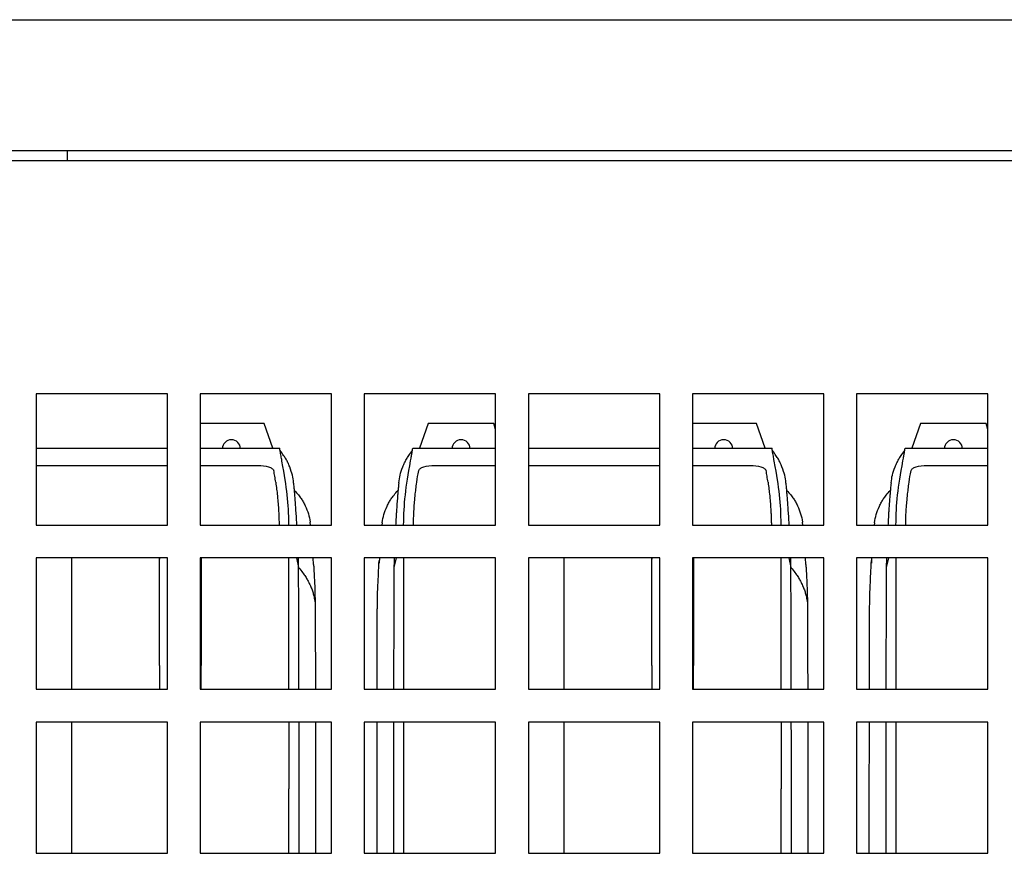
# Model space of a CAD drawing. Extents: x -72 to 51457, y 0 to 26838.
# Tile 191 of 203: x 16924 to 17224, y 14785 to 15039. Entities that reach past the tile are written whole.
import ezdxf

# ---------------------------------------------------------------- set-up
doc = ezdxf.new("R2010")
doc.units = 0
doc.header["$LTSCALE"] = 12
doc.linetypes.add('SOLID_THIN', pattern=[0])
doc.layers.get('0').update_dxf_attribs({"linetype": 'CONTINUOUS'})

# ---------------------------------------------------------------- blocks, each defined once
blk = doc.blocks.new('Vela_Seite')
at = {"color": 7, "linetype": 'SOLID_THIN', "lineweight": 25}
for p, q in [((15772.09, 15038.57), (17414.09, 15038.57)), ((17353.09, 14998.57), (16643.09, 14998.57)), ((16938.09, 14998.57), (16938.09, 14995.57)), ((17346.52, 14995.57), (16650.66, 14995.57)), ((16968.59, 14924.57), (16928.59, 14924.57)), ((16928.59, 14924.57), (16928.59, 14884.57)), ((16968.59, 14884.57), (16968.59, 14924.57)), ((17018.59, 14924.57), (16978.59, 14924.57)), ((16978.59, 14924.57), (16978.59, 14884.57)), ((17018.59, 14884.57), (17018.59, 14924.57)), ((17068.59, 14924.57), (17028.59, 14924.57)), ((17028.59, 14924.57), (17028.59, 14884.57)), ((17068.59, 14884.57), (17068.59, 14924.57)), ((17118.59, 14924.57), (17078.59, 14924.57)), ((17078.59, 14924.57), (17078.59, 14884.57)), ((17118.59, 14884.57), (17118.59, 14924.57)), ((17168.59, 14924.57), (17128.59, 14924.57)), ((17128.59, 14924.57), (17128.59, 14884.57)), ((17168.59, 14884.57), (17168.59, 14924.57)), ((17218.59, 14924.57), (17178.59, 14924.57)), ((17178.59, 14924.57), (17178.59, 14884.57)), ((17218.59, 14884.57), (17218.59, 14924.57)), ((16998.09, 14915.57), (16978.59, 14915.57)), ((17000.73, 14907.97), (16998.09, 14915.57)), ((17048.09, 14915.57), (17045.45, 14907.97)), ((17068.09, 14915.57), (17048.09, 14915.57)), ((17068.59, 14913.71), (17068.09, 14915.57)), ((17148.09, 14915.57), (17128.59, 14915.57)), ((17150.73, 14907.97), (17148.09, 14915.57)), ((17198.09, 14915.57), (17195.45, 14907.97)), ((17218.09, 14915.57), (17198.09, 14915.57)), ((17218.59, 14913.71), (17218.09, 14915.57)), ((16928.59, 14907.97), (16968.59, 14907.97)), ((16978.59, 14907.97), (17002.83, 14907.97)), ((17043.35, 14907.97), (17068.59, 14907.97)), ((17078.59, 14907.97), (17118.59, 14907.97)), ((17128.59, 14907.97), (17152.83, 14907.97)), ((17193.35, 14907.97), (17218.59, 14907.97)), ((16928.59, 14902.73), (16968.59, 14902.73)), ((16978.59, 14902.73), (16996.03, 14902.73)), ((17050.15, 14902.73), (17068.59, 14902.73)), ((17078.59, 14902.73), (17118.59, 14902.73)), ((17128.59, 14902.73), (17146.03, 14902.73)), ((17200.15, 14902.73), (17218.59, 14902.73)), ((16928.59, 14884.57), (16968.59, 14884.57)), ((16978.59, 14884.57), (17018.59, 14884.57)), ((17012.22, 14884.57), (17012.12, 14885.47)), ((17028.59, 14884.57), (17068.59, 14884.57)), ((17034.02, 14885.24), (17033.95, 14884.57)), ((17078.59, 14884.57), (17118.59, 14884.57)), ((17128.59, 14884.57), (17168.59, 14884.57)), ((17162.22, 14884.57), (17162.12, 14885.47)), ((17178.59, 14884.57), (17218.59, 14884.57)), ((17184.02, 14885.24), (17183.95, 14884.57)), ((16968.59, 14874.57), (16928.59, 14874.57)), ((16928.59, 14874.57), (16928.59, 14834.57)), ((16966.2, 14874.22), (16966.2, 14874.57)), ((16966.28, 14874.22), (16966.28, 14874.57)), ((16968.59, 14834.57), (16968.59, 14874.57)), ((17018.59, 14874.57), (16978.59, 14874.57)), ((16978.59, 14874.57), (16978.59, 14834.57)), ((16978.85, 14874.57), (16978.85, 14874.22)), ((17005.64, 14873.18), (17005.64, 14874.57)), ((17007.91, 14874.57), (17008.55, 14871.7)), ((17013.12, 14872.62), (17012.99, 14874.57)), ((17018.59, 14834.57), (17018.59, 14874.57)), ((17068.59, 14874.57), (17028.59, 14874.57)), ((17028.59, 14874.57), (17028.59, 14834.57)), ((17033.17, 14874.57), (17033.08, 14872.96)), ((17038.27, 14874.57), (17037.62, 14871.7)), ((17040.53, 14874.57), (17040.53, 14874.22)), ((17068.59, 14834.57), (17068.59, 14874.57)), ((17118.59, 14874.57), (17078.59, 14874.57)), ((17078.59, 14874.57), (17078.59, 14834.57)), ((17116.2, 14874.22), (17116.2, 14874.57)), ((17116.28, 14874.22), (17116.28, 14874.57)), ((17118.59, 14834.57), (17118.59, 14874.57)), ((17168.59, 14874.57), (17128.59, 14874.57)), ((17128.59, 14874.57), (17128.59, 14834.57)), ((17128.85, 14874.57), (17128.85, 14874.22)), ((17155.64, 14873.18), (17155.64, 14874.57)), ((17157.91, 14874.57), (17158.55, 14871.7)), ((17163.12, 14872.62), (17162.99, 14874.57)), ((17168.59, 14834.57), (17168.59, 14874.57)), ((17218.59, 14874.57), (17178.59, 14874.57)), ((17178.59, 14874.57), (17178.59, 14834.57)), ((17183.17, 14874.57), (17183.08, 14872.96)), ((17188.27, 14874.57), (17187.62, 14871.7)), ((17190.53, 14874.57), (17190.53, 14874.22)), ((17218.59, 14834.57), (17218.59, 14874.57)), ((17005.64, 14858.61), (17005.64, 14873.18)), ((17155.64, 14858.61), (17155.64, 14873.18)), ((17005.64, 14845.87), (17005.64, 14858.61)), ((17155.64, 14845.87), (17155.64, 14858.61)), ((17005.64, 14841.79), (17005.64, 14845.87)), ((17040.53, 14845.66), (17040.53, 14841.79)), ((17155.64, 14841.79), (17155.64, 14845.87)), ((17190.53, 14845.66), (17190.53, 14841.79)), ((17005.64, 14834.57), (17005.64, 14841.79)), ((17040.53, 14841.79), (17040.53, 14834.57)), ((17155.64, 14834.57), (17155.64, 14841.79)), ((17190.53, 14841.79), (17190.53, 14834.57)), ((16928.59, 14834.57), (16968.59, 14834.57)), ((16978.59, 14834.57), (17018.59, 14834.57)), ((17028.59, 14834.57), (17068.59, 14834.57)), ((17078.59, 14834.57), (17118.59, 14834.57)), ((17128.59, 14834.57), (17168.59, 14834.57)), ((17178.59, 14834.57), (17218.59, 14834.57)), ((16968.59, 14824.57), (16928.59, 14824.57)), ((16928.59, 14824.57), (16928.59, 14784.57)), ((16968.59, 14784.57), (16968.59, 14824.57)), ((17018.59, 14824.57), (16978.59, 14824.57)), ((16978.59, 14824.57), (16978.59, 14784.57)), ((17018.59, 14784.57), (17018.59, 14824.57)), ((17068.59, 14824.57), (17028.59, 14824.57)), ((17028.59, 14824.57), (17028.59, 14784.57)), ((17040.53, 14824.57), (17040.53, 14786.5)), ((17068.59, 14784.57), (17068.59, 14824.57)), ((17118.59, 14824.57), (17078.59, 14824.57)), ((17078.59, 14824.57), (17078.59, 14784.57)), ((17118.59, 14784.57), (17118.59, 14824.57)), ((17168.59, 14824.57), (17128.59, 14824.57)), ((17128.59, 14824.57), (17128.59, 14784.57)), ((17168.59, 14784.57), (17168.59, 14824.57)), ((17218.59, 14824.57), (17178.59, 14824.57)), ((17178.59, 14824.57), (17178.59, 14784.57)), ((17190.53, 14824.57), (17190.53, 14786.5)), ((17218.59, 14784.57), (17218.59, 14824.57)), ((16928.59, 14784.57), (16968.59, 14784.57)), ((16978.59, 14784.57), (17018.59, 14784.57)), ((17005.64, 14784.57), (17005.64, 14786.5)), ((17028.59, 14784.57), (17068.59, 14784.57)), ((17040.53, 14786.5), (17040.53, 14784.57)), ((17078.59, 14784.57), (17118.59, 14784.57)), ((17128.59, 14784.57), (17168.59, 14784.57)), ((17155.64, 14784.57), (17155.64, 14786.5)), ((17178.59, 14784.57), (17218.59, 14784.57)), ((17190.53, 14786.5), (17190.53, 14784.57))]:
    blk.add_line(p, q, dxfattribs=at)
for points in [[(16939.4, 14874.57), (16939.4, 14861.54), (16939.4, 14847.51), (16939.4, 14841.04), (16939.4, 14834.57)], [(17040.53, 14874.22), (17040.53, 14870.2), (17040.53, 14864.78), (17040.53, 14859.36)], [(17089.4, 14874.57), (17089.4, 14861.54), (17089.4, 14847.51), (17089.4, 14841.04), (17089.4, 14834.57)], [(17190.53, 14874.22), (17190.53, 14870.2), (17190.53, 14864.78), (17190.53, 14859.36)], [(16966.19, 14841.8), (16966.2, 14842.3)], [(17116.19, 14841.8), (17116.2, 14842.3)], [(16939.4, 14824.57), (16939.4, 14799.73), (16939.4, 14784.57), (16939.4, 14784.57)], [(17089.4, 14824.57), (17089.4, 14824.57), (17089.4, 14799.73), (17089.4, 14784.57)], [(17005.64, 14786.5), (17005.64, 14786.5), (17005.64, 14804.21)], [(17155.64, 14786.5), (17155.64, 14786.5), (17155.64, 14804.21)]]:
    blk.add_lwpolyline(points, dxfattribs=at)
for points in [[(17013.12, 14872.62, 0.000545), (17013.2, 14871.32)], [(17163.12, 14872.62, 0.000545), (17163.2, 14871.32)], [(17032.7, 14865.35, 0.000363), (17032.73, 14866.2)], [(17037.59, 14866.44, -0.000058), (17037.57, 14860.67)], [(17182.7, 14865.35, 0.000363), (17182.73, 14866.2)], [(17187.59, 14866.44, -0.000058), (17187.57, 14860.67)], [(17008.67, 14834.57, 0.000244), (17008.64, 14844.04)], [(17013.67, 14845.44, 0.000164), (17013.68, 14834.57)], [(17158.67, 14834.57, 0.000244), (17158.64, 14844.04)], [(17163.67, 14845.44, 0.000164), (17163.68, 14834.57)], [(17013.7, 14824.57, -0.000148), (17013.71, 14815.97, -0.000147), (17013.72, 14807.89)], [(17163.7, 14824.57, -0.000148), (17163.71, 14815.97, -0.000147), (17163.72, 14807.89)]]:
    blk.add_lwpolyline(points, format="xyb", dxfattribs=at)
for centre, radius, start, end in [((16988.09, 14907.82), 2.75, 0, 180), ((17058.09, 14907.82), 2.75, 0, 180), ((17138.09, 14907.82), 2.75, 0, 180), ((17208.09, 14907.82), 2.75, 0, 180), ((16828.09, 14871.05), 175.54, 9.3216, 9.8879), ((16978.09, 14871.05), 175.54, 9.3216, 9.8879), ((16873.42, 14878.86), 129.54, 8.3291, 9.1582), ((17023.42, 14878.86), 129.54, 8.3291, 9.1582), ((88446.63, 14671.76), 71409.31, 179.8484245, 179.8693681), ((88596.63, 14671.76), 71409.31, 179.8484245, 179.8693681), ((22222.33, 14819.76), 5256.18, 179.75977, 179.83852), ((12016.59, 14823.48), 4962.29, 0.12809, 0.2115), ((22372.33, 14819.76), 5256.18, 179.75977, 179.83852), ((12166.59, 14823.48), 4962.29, 0.12809, 0.2115), ((458826.68, 14820.91), 441821.04, 179.9995247, 180.0021657), ((458976.68, 14820.91), 441821.04, 179.9995247, 180.0021657)]:
    blk.add_arc(centre, radius, start, end, dxfattribs=at)
for points, knots in [([(17005.6, 14884.57), (17005.55, 14888.42), (17005.43, 14890.49), (17005.08, 14893.83), (17004.75, 14896.88), (17004.34, 14899.55), (17003.5, 14904.05), (17003.38, 14904.72), (17003.21, 14905.64), (17003.06, 14906.46), (17002.95, 14907.11), (17002.88, 14907.63), (17002.83, 14907.97)], [0, 0, 0, 0, 1, 1, 1, 2, 2, 2, 3, 4, 5, 6, 6, 6, 6]), ([(17007.05, 14897.38), (17006.91, 14899.19), (17006.63, 14900.33), (17005.85, 14902.3), (17005.66, 14902.8), (17005.31, 14903.62), (17004.77, 14904.64), (17004.07, 14905.74), (17003.38, 14906.71), (17002.93, 14907.32)], [0, 0, 0, 0, 1, 1, 1, 2, 3, 4, 5, 5, 5, 5]), ([(17039.13, 14897.45), (17039.27, 14899.21), (17039.56, 14900.36), (17040.33, 14902.32), (17040.53, 14902.82), (17040.88, 14903.63), (17041.41, 14904.65), (17042.11, 14905.74), (17042.8, 14906.7), (17043.25, 14907.31)], [0, 0, 0, 0, 1, 1, 1, 2, 3, 4, 5, 5, 5, 5]), ([(17040.57, 14884.57), (17040.64, 14891.06), (17041.18, 14896.05), (17042.69, 14904.11), (17042.75, 14904.45), (17042.85, 14905.02), (17042.96, 14905.62), (17043.05, 14906.07), (17043.11, 14906.43), (17043.16, 14906.75), (17043.21, 14907.08), (17043.27, 14907.46), (17043.32, 14907.78), (17043.35, 14907.97)], [0, 0, 0, 0, 1, 1, 1, 2, 3, 4, 5, 6, 7, 8, 9, 9, 9, 9]), ([(17155.6, 14884.57), (17155.55, 14888.42), (17155.43, 14890.49), (17155.08, 14893.83), (17154.75, 14896.88), (17154.34, 14899.55), (17153.5, 14904.05), (17153.38, 14904.72), (17153.21, 14905.64), (17153.06, 14906.46), (17152.95, 14907.11), (17152.88, 14907.63), (17152.83, 14907.97)], [0, 0, 0, 0, 1, 1, 1, 2, 2, 2, 3, 4, 5, 6, 6, 6, 6]), ([(17157.05, 14897.38), (17156.91, 14899.19), (17156.63, 14900.33), (17155.85, 14902.3), (17155.66, 14902.8), (17155.31, 14903.62), (17154.77, 14904.64), (17154.07, 14905.74), (17153.38, 14906.71), (17152.93, 14907.32)], [0, 0, 0, 0, 1, 1, 1, 2, 3, 4, 5, 5, 5, 5]), ([(17189.13, 14897.45), (17189.27, 14899.21), (17189.56, 14900.36), (17190.33, 14902.32), (17190.53, 14902.82), (17190.88, 14903.63), (17191.41, 14904.65), (17192.11, 14905.74), (17192.8, 14906.7), (17193.25, 14907.31)], [0, 0, 0, 0, 1, 1, 1, 2, 3, 4, 5, 5, 5, 5]), ([(17190.57, 14884.57), (17190.64, 14891.06), (17191.18, 14896.05), (17192.69, 14904.11), (17192.75, 14904.45), (17192.85, 14905.02), (17192.96, 14905.62), (17193.05, 14906.07), (17193.11, 14906.43), (17193.16, 14906.75), (17193.21, 14907.08), (17193.27, 14907.46), (17193.32, 14907.78), (17193.35, 14907.97)], [0, 0, 0, 0, 1, 1, 1, 2, 3, 4, 5, 6, 7, 8, 9, 9, 9, 9]), ([(16996.03, 14902.73), (16997.5, 14902.7), (16998.48, 14902.58), (16999.41, 14902.31), (16999.86, 14902.18), (17000.22, 14902.03), (17000.46, 14901.87), (17000.71, 14901.7), (17000.84, 14901.55), (17001.02, 14901.19)], [0, 0, 0, 0, 1, 1, 1, 2, 2, 2, 3, 3, 3, 3]), ([(17045.16, 14901.19), (17045.34, 14901.55), (17045.46, 14901.7), (17045.71, 14901.87), (17045.96, 14902.03), (17046.32, 14902.18), (17046.76, 14902.31), (17047.7, 14902.58), (17048.68, 14902.7), (17050.15, 14902.73)], [0, 0, 0, 0, 1, 1, 1, 2, 2, 2, 3, 3, 3, 3]), ([(17146.03, 14902.73), (17147.5, 14902.7), (17148.48, 14902.58), (17149.41, 14902.31), (17149.86, 14902.18), (17150.22, 14902.03), (17150.46, 14901.87), (17150.71, 14901.7), (17150.84, 14901.55), (17151.02, 14901.19)], [0, 0, 0, 0, 1, 1, 1, 2, 2, 2, 3, 3, 3, 3]), ([(17195.16, 14901.19), (17195.34, 14901.55), (17195.46, 14901.7), (17195.71, 14901.87), (17195.96, 14902.03), (17196.32, 14902.18), (17196.76, 14902.31), (17197.7, 14902.58), (17198.68, 14902.7), (17200.15, 14902.73)], [0, 0, 0, 0, 1, 1, 1, 2, 2, 2, 3, 3, 3, 3]), ([(17007.26, 14895.27), (17007.78, 14894.67), (17008.58, 14893.71), (17009.39, 14892.64), (17010, 14891.66), (17010.38, 14890.92), (17010.59, 14890.48), (17011.37, 14888.81), (17011.82, 14887.35), (17012.12, 14885.47)], [0, 0, 0, 0, 1, 2, 3, 4, 4, 4, 5, 5, 5, 5]), ([(17034.04, 14885.24), (17034.29, 14887.14), (17034.7, 14888.54), (17035.52, 14890.33), (17035.73, 14890.79), (17036.12, 14891.57), (17036.74, 14892.57), (17037.57, 14893.67), (17038.39, 14894.65), (17038.92, 14895.27)], [0, 0, 0, 0, 1, 1, 1, 2, 3, 4, 5, 5, 5, 5]), ([(17157.26, 14895.27), (17157.78, 14894.67), (17158.58, 14893.71), (17159.39, 14892.64), (17160, 14891.66), (17160.38, 14890.92), (17160.59, 14890.48), (17161.37, 14888.81), (17161.82, 14887.35), (17162.12, 14885.47)], [0, 0, 0, 0, 1, 2, 3, 4, 4, 4, 5, 5, 5, 5]), ([(17184.04, 14885.24), (17184.29, 14887.14), (17184.7, 14888.54), (17185.52, 14890.33), (17185.73, 14890.79), (17186.12, 14891.57), (17186.74, 14892.57), (17187.57, 14893.67), (17188.39, 14894.65), (17188.92, 14895.27)], [0, 0, 0, 0, 1, 1, 1, 2, 3, 4, 5, 5, 5, 5]), ([(17008.04, 14884.57), (17007.99, 14885.7), (17007.94, 14886.51), (17007.84, 14888.18), (17007.74, 14889.66), (17007.69, 14890.37), (17007.6, 14891.57)], [0, 0, 0, 0, 1, 1, 1, 2, 2, 2, 2]), ([(17158.04, 14884.57), (17157.99, 14885.7), (17157.94, 14886.51), (17157.84, 14888.18), (17157.74, 14889.66), (17157.69, 14890.37), (17157.6, 14891.57)], [0, 0, 0, 0, 1, 1, 1, 2, 2, 2, 2]), ([(16966.2, 14842.3), (16966.2, 14843.16), (16966.2, 14844.71), (16966.2, 14847.06), (16966.2, 14849.88), (16966.2, 14852.46), (16966.19, 14854.05), (16966.19, 14858.13), (16966.19, 14860), (16966.19, 14862.91), (16966.19, 14863.67), (16966.19, 14865.11), (16966.19, 14867.4), (16966.19, 14870.19), (16966.19, 14872.7), (16966.2, 14874.22)], [0, 0, 0, 0, 1, 2, 3, 4, 4, 4, 5, 5, 5, 6, 7, 8, 9, 9, 9, 9]), ([(16978.85, 14874.22), (16978.85, 14872.07), (16978.85, 14868.52), (16978.85, 14864.57), (16978.85, 14861.32), (16978.85, 14859.28), (16978.85, 14858.2), (16978.85, 14857.1), (16978.85, 14855.01), (16978.85, 14851.69), (16978.85, 14847.63), (16978.85, 14844), (16978.85, 14841.8)], [0, 0, 0, 0, 1, 2, 3, 4, 4, 4, 5, 6, 7, 8, 8, 8, 8]), ([(17116.2, 14842.3), (17116.2, 14843.16), (17116.2, 14844.71), (17116.2, 14847.06), (17116.2, 14849.88), (17116.2, 14852.46), (17116.19, 14854.05), (17116.19, 14858.13), (17116.19, 14860), (17116.19, 14862.91), (17116.19, 14863.67), (17116.19, 14865.11), (17116.19, 14867.4), (17116.19, 14870.19), (17116.19, 14872.7), (17116.2, 14874.22)], [0, 0, 0, 0, 1, 2, 3, 4, 4, 4, 5, 5, 5, 6, 7, 8, 9, 9, 9, 9]), ([(17128.85, 14874.22), (17128.85, 14872.07), (17128.85, 14868.52), (17128.85, 14864.57), (17128.85, 14861.32), (17128.85, 14859.28), (17128.85, 14858.2), (17128.85, 14857.1), (17128.85, 14855.01), (17128.85, 14851.69), (17128.85, 14847.63), (17128.85, 14844), (17128.85, 14841.8)], [0, 0, 0, 0, 1, 2, 3, 4, 4, 4, 5, 6, 7, 8, 8, 8, 8]), ([(17008.6, 14860.67), (17008.6, 14863.98), (17008.59, 14865.51), (17008.58, 14867.11), (17008.58, 14868.67), (17008.57, 14869.6), (17008.55, 14871.7)], [0, 0, 0, 0, 1, 1, 1, 2, 2, 2, 2]), ([(17008.55, 14871.7), (17009.06, 14871.07), (17009.86, 14870.04), (17010.68, 14868.87), (17011.33, 14867.78), (17011.75, 14866.94), (17011.98, 14866.44), (17012.22, 14865.94), (17012.58, 14865.09), (17012.97, 14863.95), (17013.28, 14862.69), (17013.49, 14861.56), (17013.6, 14860.85)], [0, 0, 0, 0, 1, 2, 3, 4, 4, 4, 5, 6, 7, 8, 8, 8, 8]), ([(17013.2, 14871.32), (17013.34, 14869.09), (17013.4, 14867.87), (17013.47, 14866.11), (17013.54, 14864.18), (17013.57, 14862.96), (17013.6, 14860.85)], [0, 0, 0, 0, 1, 1, 1, 2, 2, 2, 2]), ([(17158.6, 14860.67), (17158.6, 14863.98), (17158.59, 14865.51), (17158.58, 14867.11), (17158.58, 14868.67), (17158.57, 14869.6), (17158.55, 14871.7)], [0, 0, 0, 0, 1, 1, 1, 2, 2, 2, 2]), ([(17158.55, 14871.7), (17159.06, 14871.07), (17159.86, 14870.04), (17160.68, 14868.87), (17161.33, 14867.78), (17161.75, 14866.94), (17161.98, 14866.44), (17162.22, 14865.94), (17162.58, 14865.09), (17162.97, 14863.95), (17163.28, 14862.69), (17163.49, 14861.56), (17163.6, 14860.85)], [0, 0, 0, 0, 1, 2, 3, 4, 4, 4, 5, 6, 7, 8, 8, 8, 8]), ([(17163.2, 14871.32), (17163.34, 14869.09), (17163.4, 14867.87), (17163.47, 14866.11), (17163.54, 14864.18), (17163.57, 14862.96), (17163.6, 14860.85)], [0, 0, 0, 0, 1, 1, 1, 2, 2, 2, 2]), ([(17013.6, 14860.85), (17013.63, 14858.52), (17013.64, 14857.48), (17013.65, 14854.94), (17013.65, 14854.3), (17013.65, 14853.08), (17013.66, 14851.15), (17013.66, 14848.8), (17013.66, 14846.7), (17013.67, 14845.44)], [0, 0, 0, 0, 1, 1, 1, 2, 3, 4, 5, 5, 5, 5]), ([(17163.6, 14860.85), (17163.63, 14858.52), (17163.64, 14857.48), (17163.65, 14854.94), (17163.65, 14854.3), (17163.65, 14853.08), (17163.66, 14851.15), (17163.66, 14848.8), (17163.66, 14846.7), (17163.67, 14845.44)], [0, 0, 0, 0, 1, 1, 1, 2, 3, 4, 5, 5, 5, 5]), ([(17008.73, 14784.57), (17008.73, 14785.87), (17008.73, 14788.19), (17008.73, 14791.1), (17008.72, 14793.58), (17008.72, 14795.77), (17008.72, 14797.78), (17008.72, 14799.72), (17008.72, 14801.7), (17008.72, 14803.12), (17008.72, 14803.87), (17008.72, 14805.34), (17008.71, 14808.12), (17008.71, 14812.43), (17008.7, 14817.52), (17008.7, 14821.94), (17008.69, 14824.57)], [0, 0, 0, 0, 1, 2, 3, 4, 5, 6, 7, 8, 8, 8, 9, 10, 11, 12, 12, 12, 12]), ([(17032.46, 14784.57), (17032.46, 14786.02), (17032.46, 14788.64), (17032.46, 14791.95), (17032.46, 14794.8), (17032.46, 14797.3), (17032.46, 14799.58), (17032.46, 14801.73), (17032.46, 14803.85), (17032.46, 14805.32), (17032.46, 14806.08), (17032.46, 14807.63), (17032.46, 14810.37), (17032.47, 14814.22), (17032.47, 14818.54), (17032.48, 14822.3), (17032.48, 14824.57)], [0, 0, 0, 0, 1, 2, 3, 4, 5, 6, 7, 8, 8, 8, 9, 10, 11, 12, 12, 12, 12]), ([(17037.49, 14824.57), (17037.48, 14822.08), (17037.48, 14817.97), (17037.47, 14813.3), (17037.46, 14809.26), (17037.46, 14806.5), (17037.46, 14804.97), (17037.46, 14804.19), (17037.46, 14802.73), (17037.45, 14800.65), (17037.45, 14798.59), (17037.45, 14796.45), (17037.45, 14794.12), (17037.45, 14791.47), (17037.45, 14788.39), (17037.45, 14785.93), (17037.45, 14784.57)], [0, 0, 0, 0, 1, 2, 3, 4, 4, 4, 5, 6, 7, 8, 9, 10, 11, 12, 12, 12, 12]), ([(17158.73, 14784.57), (17158.73, 14785.87), (17158.73, 14788.19), (17158.73, 14791.1), (17158.72, 14793.58), (17158.72, 14795.77), (17158.72, 14797.78), (17158.72, 14799.72), (17158.72, 14801.7), (17158.72, 14803.12), (17158.72, 14803.87), (17158.72, 14805.34), (17158.71, 14808.12), (17158.71, 14812.43), (17158.7, 14817.52), (17158.7, 14821.94), (17158.69, 14824.57)], [0, 0, 0, 0, 1, 2, 3, 4, 5, 6, 7, 8, 8, 8, 9, 10, 11, 12, 12, 12, 12]), ([(17182.46, 14784.57), (17182.46, 14786.02), (17182.46, 14788.64), (17182.46, 14791.95), (17182.46, 14794.8), (17182.46, 14797.3), (17182.46, 14799.58), (17182.46, 14801.73), (17182.46, 14803.85), (17182.46, 14805.32), (17182.46, 14806.08), (17182.46, 14807.63), (17182.46, 14810.37), (17182.47, 14814.22), (17182.47, 14818.54), (17182.48, 14822.3), (17182.48, 14824.57)], [0, 0, 0, 0, 1, 2, 3, 4, 5, 6, 7, 8, 8, 8, 9, 10, 11, 12, 12, 12, 12]), ([(17187.49, 14824.57), (17187.48, 14822.08), (17187.48, 14817.97), (17187.47, 14813.3), (17187.46, 14809.26), (17187.46, 14806.5), (17187.46, 14804.97), (17187.46, 14804.19), (17187.46, 14802.73), (17187.45, 14800.65), (17187.45, 14798.59), (17187.45, 14796.45), (17187.45, 14794.12), (17187.45, 14791.47), (17187.45, 14788.39), (17187.45, 14785.93), (17187.45, 14784.57)], [0, 0, 0, 0, 1, 2, 3, 4, 4, 4, 5, 6, 7, 8, 9, 10, 11, 12, 12, 12, 12])]:
    blk.add_open_spline(points, degree=3, knots=knots, dxfattribs=at)
for points in [[(17044.58, 14897.63), (17044.77, 14898.92), (17044.9, 14899.71), (17045.16, 14901.19)], [(17194.58, 14897.63), (17194.77, 14898.92), (17194.9, 14899.71), (17195.16, 14901.19)], [(17001.59, 14897.63), (17001.82, 14896.02), (17001.94, 14895.07), (17002.11, 14893.47)], [(17007.6, 14891.57), (17007.54, 14892.35), (17007.45, 14893.47), (17007.35, 14894.6), (17007.26, 14895.66), (17007.18, 14896.66), (17007.12, 14897.35)], [(17039.07, 14897.41), (17039.01, 14896.73), (17038.92, 14895.72), (17038.83, 14894.62), (17038.73, 14893.45), (17038.63, 14892.29), (17038.57, 14891.49)], [(17044.07, 14893.48), (17044.24, 14895.07), (17044.35, 14896.01), (17044.58, 14897.63)], [(17151.59, 14897.63), (17151.82, 14896.02), (17151.94, 14895.07), (17152.11, 14893.47)], [(17157.6, 14891.57), (17157.54, 14892.35), (17157.45, 14893.47), (17157.35, 14894.6), (17157.26, 14895.66), (17157.18, 14896.66), (17157.12, 14897.35)], [(17189.07, 14897.41), (17189.01, 14896.73), (17188.92, 14895.72), (17188.83, 14894.62), (17188.73, 14893.45), (17188.63, 14892.29), (17188.57, 14891.49)], [(17194.07, 14893.48), (17194.24, 14895.07), (17194.35, 14896.01), (17194.58, 14897.63)], [(17002.11, 14893.47), (17002.3, 14891.48), (17002.36, 14890.77), (17002.48, 14888.69)], [(17043.69, 14888.69), (17043.82, 14890.78), (17043.87, 14891.49), (17044.07, 14893.48)], [(17152.11, 14893.47), (17152.3, 14891.48), (17152.36, 14890.77), (17152.48, 14888.69)], [(17193.69, 14888.69), (17193.82, 14890.78), (17193.87, 14891.49), (17194.07, 14893.48)], [(17038.59, 14891.68), (17038.56, 14891.29), (17038.51, 14890.6), (17038.45, 14889.78), (17038.4, 14889.08), (17038.35, 14888.41), (17038.31, 14887.72), (17038.27, 14886.92), (17038.21, 14885.93), (17038.17, 14885.07), (17038.14, 14884.57)], [(17188.59, 14891.68), (17188.56, 14891.29), (17188.51, 14890.6), (17188.45, 14889.78), (17188.4, 14889.08), (17188.35, 14888.41), (17188.31, 14887.72), (17188.27, 14886.92), (17188.21, 14885.93), (17188.17, 14885.07), (17188.14, 14884.57)], [(17002.48, 14888.69), (17002.51, 14888.15), (17002.55, 14887.35), (17002.58, 14886.52), (17002.6, 14885.73), (17002.61, 14885.03), (17002.62, 14884.57)], [(17043.56, 14884.57), (17043.58, 14886.22), (17043.6, 14886.76), (17043.69, 14888.69)], [(17152.48, 14888.69), (17152.51, 14888.15), (17152.55, 14887.35), (17152.58, 14886.52), (17152.6, 14885.73), (17152.61, 14885.03), (17152.62, 14884.57)], [(17193.56, 14884.57), (17193.58, 14886.22), (17193.6, 14886.76), (17193.69, 14888.69)], [(17008.55, 14871.7), (17008.55, 14872.15), (17008.54, 14872.78), (17008.53, 14873.38), (17008.52, 14873.88), (17008.51, 14874.3), (17008.5, 14874.57)], [(17037.68, 14874.57), (17037.67, 14874.31), (17037.66, 14873.91), (17037.65, 14873.41), (17037.64, 14872.81), (17037.63, 14872.16), (17037.62, 14871.7)], [(17158.55, 14871.7), (17158.55, 14872.15), (17158.54, 14872.78), (17158.53, 14873.38), (17158.52, 14873.88), (17158.51, 14874.3), (17158.5, 14874.57)], [(17187.68, 14874.57), (17187.67, 14874.31), (17187.66, 14873.91), (17187.65, 14873.41), (17187.64, 14872.81), (17187.63, 14872.16), (17187.62, 14871.7)], [(17032.73, 14866.2), (17032.86, 14868.95), (17032.94, 14870.48), (17033.13, 14873.84)], [(17037.62, 14871.7), (17037.62, 14871.09), (17037.61, 14870.18), (17037.6, 14869.21), (17037.59, 14868.18), (17037.59, 14867.15), (17037.59, 14866.44)], [(17182.73, 14866.2), (17182.86, 14868.95), (17182.94, 14870.48), (17183.13, 14873.84)], [(17187.62, 14871.7), (17187.62, 14871.09), (17187.61, 14870.18), (17187.6, 14869.21), (17187.59, 14868.18), (17187.59, 14867.15), (17187.59, 14866.44)], [(17032.57, 14860.85), (17032.6, 14863), (17032.62, 14863.81), (17032.7, 14865.35)], [(17182.57, 14860.85), (17182.6, 14863), (17182.62, 14863.81), (17182.7, 14865.35)], [(17008.64, 14844.04), (17008.64, 14844.88), (17008.64, 14846.36), (17008.63, 14848.24), (17008.63, 14849.92), (17008.62, 14851.54), (17008.62, 14853.26), (17008.62, 14855.21), (17008.61, 14857.57), (17008.61, 14859.54), (17008.6, 14860.67)], [(17032.49, 14834.57), (17032.5, 14836.85), (17032.51, 14840.75), (17032.51, 14845.11), (17032.52, 14848.38), (17032.53, 14850.82), (17032.53, 14852.66), (17032.53, 14854.05), (17032.54, 14855.11), (17032.54, 14855.94), (17032.54, 14856.6), (17032.54, 14857.16), (17032.55, 14857.65), (17032.55, 14858.13), (17032.55, 14858.64), (17032.56, 14859.21), (17032.56, 14859.91), (17032.57, 14860.49), (17032.57, 14860.83)], [(17040.53, 14859.36), (17040.53, 14857.96), (17040.53, 14855.78), (17040.53, 14853.62), (17040.53, 14852.14), (17040.53, 14851.04), (17040.53, 14850.06), (17040.53, 14849.02), (17040.53, 14847.7), (17040.53, 14846.45), (17040.53, 14845.66)], [(17158.64, 14844.04), (17158.64, 14844.88), (17158.64, 14846.36), (17158.63, 14848.24), (17158.63, 14849.92), (17158.62, 14851.54), (17158.62, 14853.26), (17158.62, 14855.21), (17158.61, 14857.57), (17158.61, 14859.54), (17158.6, 14860.67)], [(17182.49, 14834.57), (17182.5, 14836.85), (17182.51, 14840.75), (17182.51, 14845.11), (17182.52, 14848.38), (17182.53, 14850.82), (17182.53, 14852.66), (17182.53, 14854.05), (17182.54, 14855.11), (17182.54, 14855.94), (17182.54, 14856.6), (17182.54, 14857.16), (17182.55, 14857.65), (17182.55, 14858.13), (17182.55, 14858.64), (17182.56, 14859.21), (17182.56, 14859.91), (17182.57, 14860.49), (17182.57, 14860.83)], [(17190.53, 14859.36), (17190.53, 14857.96), (17190.53, 14855.78), (17190.53, 14853.62), (17190.53, 14852.14), (17190.53, 14851.04), (17190.53, 14850.06), (17190.53, 14849.02), (17190.53, 14847.7), (17190.53, 14846.45), (17190.53, 14845.66)], [(17013.72, 14807.89), (17013.72, 14807.12), (17013.72, 14805.61), (17013.72, 14803.36), (17013.72, 14801.03), (17013.72, 14798.53), (17013.72, 14795.77), (17013.72, 14792.63), (17013.72, 14788.99), (17013.72, 14786.14), (17013.72, 14784.57)], [(17163.72, 14807.89), (17163.72, 14807.12), (17163.72, 14805.61), (17163.72, 14803.36), (17163.72, 14801.03), (17163.72, 14798.53), (17163.72, 14795.77), (17163.72, 14792.63), (17163.72, 14788.99), (17163.72, 14786.14), (17163.72, 14784.57)]]:
    blk.add_open_spline(points, degree=3, dxfattribs=at)

msp = doc.modelspace()

# ---------------------------------------------------------------- block references
at = {"lineweight": 0}
msp.add_blockref('Vela_Seite', (0, 0), dxfattribs=at)

doc.saveas('drawing.dxf')
